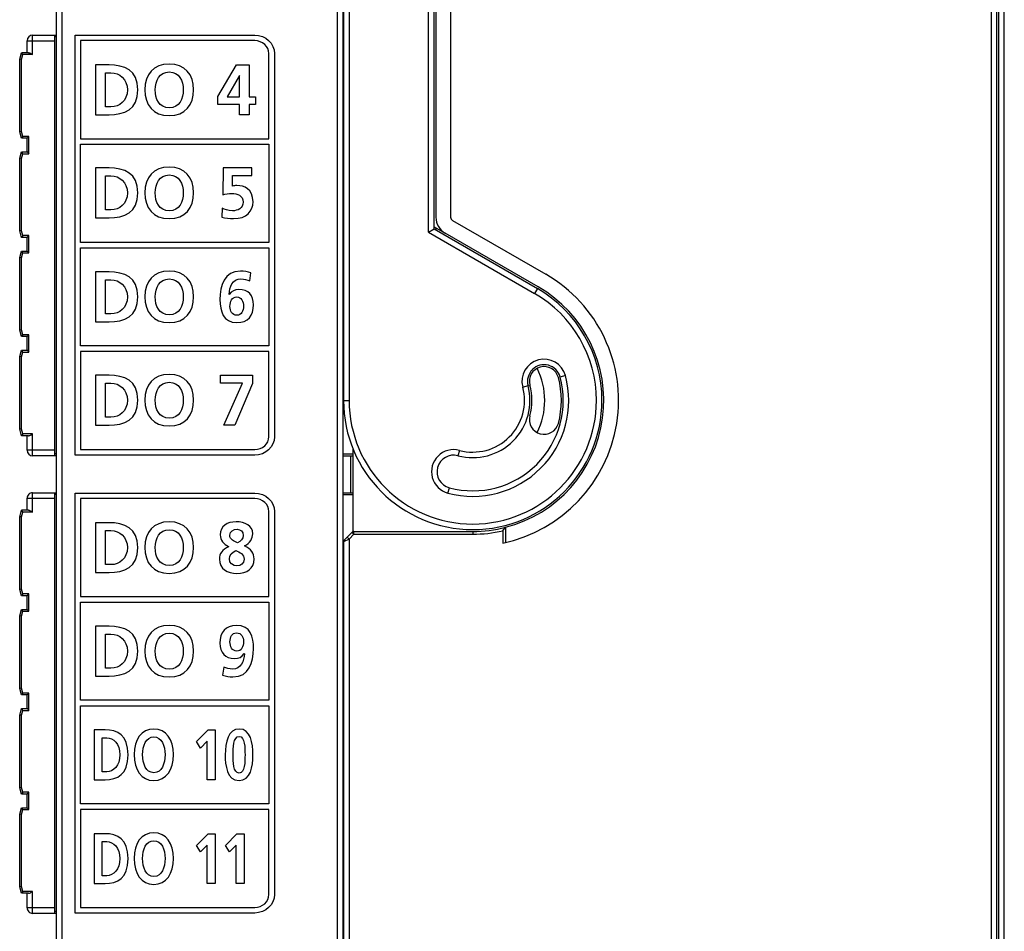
# Model space of a CAD drawing. Extents: x 0 to 187, y 0 to 175.
# Tile 19 of 31: x 62 to 115, y 53 to 103. Entities that reach past the tile are written whole.
import ezdxf

# ---------------------------------------------------------------- set-up
doc = ezdxf.new("R2010")
doc.units = 0
doc.header["$LTSCALE"] = 11.408004
doc.header["$MEASUREMENT"] = 0
doc.layers.get('0').update_dxf_attribs({"linetype": 'CONTINUOUS'})

msp = doc.modelspace()

# ---------------------------------------------------------------- linework, layer by layer
at = {"color": 7, "linetype": 'CONTINUOUS'}
for p, q in [((114.8513, 31.1389), (114.8513, 128.1698)), ((114.4513, 31.3924), (114.4513, 127.9166)), ((114.5513, 31.4041), (114.5513, 127.9046)), ((63.8012, 28.7356), (63.8012, 127.1732)), ((114.1513, 31.8644), (114.1513, 127.4443)), ((63.5015, 29.0105), (63.5015, 126.8982)), ((79.3513, 122.2787), (79.3513, 81.9547)), ((78.7013, 121.9301), (78.7013, 25.0045)), ((79.0013, 122.0545), (79.0013, 25.0045)), ((79.0513, 122.1544), (79.0513, 81.9547)), ((83.6515, 91.0767), (83.6515, 121.8756)), ((83.9512, 91.2496), (83.9512, 121.8756)), ((84.0515, 121.7847), (84.0515, 91.8849)), ((84.8515, 121.7847), (84.8515, 91.8849)), ((61.9013, 100.8044), (61.9013, 101.4545)), ((61.9013, 101.4545), (63.4012, 101.4545)), ((62.2013, 100.7045), (62.2013, 101.7546)), ((62.2013, 101.7546), (63.5015, 101.7546)), ((63.4012, 78.9547), (63.4012, 101.7546)), ((63.5015, 101.6543), (63.4012, 101.6543)), ((79.0013, 101.7546), (79.0513, 101.7546)), ((79.0013, 101.6543), (79.0513, 101.6543)), ((61.5013, 100.4544), (61.5953, 100.8044)), ((61.5013, 96.5144), (61.5013, 100.4544)), ((61.6015, 100.4413), (61.502, 100.4544)), ((61.9777, 100.8044), (61.5953, 100.8044)), ((61.6718, 100.7045), (61.5953, 100.804)), ((61.6015, 100.4413), (61.6718, 100.7045)), ((61.6015, 96.5275), (61.6015, 100.4413)), ((62.2013, 100.7045), (61.6718, 100.7045)), ((61.9777, 100.8044), (61.9939, 100.803)), ((61.9939, 100.803), (62.0111, 100.7992)), ((62.0111, 100.7992), (62.0349, 100.7913)), ((62.0349, 100.7913), (62.0831, 100.7696)), ((62.0831, 100.7696), (62.1224, 100.7493)), ((62.1224, 100.7493), (62.2013, 100.7045)), ((72.2462, 98.4366), (73.2563, 100.1395)), ((73.2563, 100.1395), (73.9295, 100.1395)), ((73.9295, 100.1395), (73.9295, 98.4018)), ((73.4034, 99.5745), (72.734, 98.4018)), ((73.4113, 99.5745), (73.4034, 99.5745)), ((73.4113, 98.4018), (73.4113, 99.5745)), ((72.2462, 97.9992), (72.2462, 98.4366)), ((72.734, 98.4018), (73.4113, 98.4018)), ((73.9295, 98.4018), (74.274, 98.4018)), ((74.274, 98.4018), (74.274, 97.9992)), ((73.4113, 97.9992), (72.2462, 97.9992)), ((73.4113, 97.438), (73.4113, 97.9992)), ((73.9295, 97.9992), (73.9295, 97.438)), ((74.274, 97.9992), (73.9295, 97.9992)), ((73.9295, 97.438), (73.4113, 97.438)), ((61.5953, 96.1644), (61.5013, 96.5144)), ((61.6015, 96.5275), (61.502, 96.5144)), ((61.6718, 96.2643), (61.5953, 96.165)), ((61.9013, 96.1644), (61.5953, 96.1644)), ((61.6718, 96.2643), (61.6015, 96.5275)), ((62.0015, 96.2643), (61.6718, 96.2643)), ((61.9013, 95.4292), (61.9013, 96.1644)), ((61.9019, 96.165), (62.0015, 96.2643)), ((62.0015, 95.3293), (62.0015, 96.2643)), ((64.8044, 90.5227), (64.8044, 95.8393)), ((64.8044, 95.8393), (75.005, 95.8393)), ((75.005, 95.8393), (75.005, 90.5227)), ((61.5013, 95.0792), (61.5953, 95.4292)), ((61.5013, 91.1394), (61.5013, 95.0792)), ((61.6015, 95.0661), (61.502, 95.0792)), ((61.6718, 95.3293), (61.5953, 95.4292)), ((61.5953, 95.4292), (61.9013, 95.4292)), ((61.6015, 95.0661), (61.6718, 95.3293)), ((61.6015, 91.1525), (61.6015, 95.0661)), ((61.6718, 95.3293), (62.0015, 95.3293)), ((61.9019, 95.4292), (62.0015, 95.3293)), ((83.6515, 91.0767), (83.9512, 91.2496)), ((83.9512, 91.3654), (84.5514, 91.0188)), ((83.9512, 91.2496), (89.5512, 88.0167)), ((84.0515, 91.3075), (84.0515, 91.1917)), ((84.9514, 91.7119), (90.0015, 88.796)), ((61.5953, 90.7893), (61.5013, 91.1394)), ((61.6015, 91.1525), (61.502, 91.1394)), ((61.6718, 90.8893), (61.5953, 90.79)), ((61.9013, 90.7893), (61.5953, 90.7893)), ((61.6718, 90.8893), (61.6015, 91.1525)), ((62.0015, 90.8893), (61.6718, 90.8893)), ((61.9013, 90.0542), (61.9013, 90.7893)), ((61.9019, 90.79), (62.0015, 90.8893)), ((62.0015, 89.9543), (62.0015, 90.8893)), ((83.6515, 91.0767), (89.4014, 87.757)), ((89.6012, 88.1035), (84.5514, 91.0188)), ((75.005, 90.5227), (64.8044, 90.5227)), ((64.8044, 84.9065), (64.8044, 90.223)), ((64.8044, 90.223), (75.005, 90.223)), ((75.005, 90.223), (75.005, 84.9065)), ((61.5013, 89.7041), (61.5953, 90.0542)), ((61.5013, 85.7643), (61.5013, 89.7041)), ((61.6015, 89.691), (61.502, 89.7041)), ((61.6718, 89.9543), (61.5953, 90.0542)), ((61.5953, 90.0542), (61.9013, 90.0542)), ((61.6015, 89.691), (61.6718, 89.9543)), ((61.6015, 85.7774), (61.6015, 89.691)), ((61.6718, 89.9543), (62.0015, 89.9543)), ((61.9019, 90.0542), (62.0015, 89.9543)), ((89.5512, 88.0167), (89.4014, 87.757)), ((61.5953, 85.4143), (61.5013, 85.7643)), ((61.6015, 85.7774), (61.502, 85.7643)), ((61.6718, 85.5142), (61.5953, 85.415)), ((61.9013, 85.4143), (61.5953, 85.4143)), ((61.6718, 85.5142), (61.6015, 85.7774)), ((62.0015, 85.5142), (61.6718, 85.5142)), ((61.9013, 84.6791), (61.9013, 85.4143)), ((61.9019, 85.415), (62.0015, 85.5142)), ((62.0015, 84.5792), (62.0015, 85.5142)), ((75.005, 84.9065), (64.8044, 84.9065)), ((61.5013, 84.3291), (61.5953, 84.6791)), ((61.5013, 80.3893), (61.5013, 84.3291)), ((61.6015, 84.316), (61.502, 84.3291)), ((61.6718, 84.5792), (61.5953, 84.6791)), ((61.5953, 84.6791), (61.9013, 84.6791)), ((61.6015, 84.316), (61.6718, 84.5792)), ((61.6015, 80.4024), (61.6015, 84.316)), ((61.6718, 84.5792), (62.0015, 84.5792)), ((61.9019, 84.6791), (62.0015, 84.5792)), ((72.3778, 82.8921), (72.3778, 83.3176)), ((72.3778, 83.3176), (74.1193, 83.3176)), ((74.1193, 83.3176), (74.1193, 82.8691)), ((91.0743, 83.3004), (90.7842, 83.2225)), ((73.5736, 82.8921), (72.3778, 82.8921)), ((72.5714, 80.6163), (73.5736, 82.8921)), ((74.1193, 82.8691), (73.1595, 80.6163)), ((88.7561, 82.6789), (89.0458, 82.7567)), ((79.0513, 81.9547), (79.3513, 81.9547)), ((73.1595, 80.6163), (72.5714, 80.6163)), ((61.5953, 80.0393), (61.5013, 80.3893)), ((61.6015, 80.4024), (61.502, 80.3893)), ((61.6718, 80.1392), (61.5953, 80.04)), ((61.9777, 80.0393), (61.5953, 80.0393)), ((61.6718, 80.1392), (61.6015, 80.4024)), ((62.2013, 80.1392), (61.6718, 80.1392)), ((61.9013, 79.2545), (61.9013, 80.0393)), ((61.9777, 80.0393), (61.9939, 80.0406)), ((61.9939, 80.0406), (62.0111, 80.0448)), ((62.0111, 80.0448), (62.0349, 80.0523)), ((62.0349, 80.0523), (62.0831, 80.0744)), ((62.0831, 80.0744), (62.1224, 80.0944)), ((62.1224, 80.0944), (62.2013, 80.1392)), ((62.2013, 78.9547), (62.2013, 80.1392)), ((63.4012, 79.2545), (61.9013, 79.2545)), ((63.5015, 79.0547), (63.4012, 79.0547)), ((79.0013, 79.0547), (79.5515, 79.0547)), ((79.5515, 79.3565), (79.5515, 74.8406)), ((85.3265, 79.2496), (85.249, 78.9602)), ((63.5015, 78.9547), (62.2013, 78.9547)), ((79.0013, 78.9547), (79.5515, 78.9547)), ((79.4512, 76.9545), (79.4512, 78.9547)), ((62.2013, 75.9045), (62.2013, 76.9545)), ((62.2013, 76.9545), (63.5015, 76.9545)), ((63.4012, 54.1542), (63.4012, 76.9545)), ((63.5015, 76.8546), (63.4012, 76.8546)), ((79.0013, 76.9545), (79.5515, 76.9545)), ((79.0013, 76.8546), (79.5515, 76.8546)), ((84.7054, 76.9318), (84.7832, 77.2212)), ((61.9013, 76.0044), (61.9013, 76.6541)), ((61.9013, 76.6541), (63.4012, 76.6541)), ((61.5013, 75.6543), (61.5953, 76.0044)), ((61.9777, 76.0044), (61.5953, 76.0044)), ((61.6718, 75.9045), (61.5953, 76.0037)), ((61.6015, 75.6412), (61.6718, 75.9045)), ((62.2013, 75.9045), (61.6718, 75.9045)), ((61.9777, 76.0044), (61.9939, 76.003)), ((61.9939, 76.003), (62.0111, 75.9989)), ((62.0111, 75.9989), (62.0349, 75.9913)), ((62.0349, 75.9913), (62.0831, 75.9699)), ((62.0831, 75.9699), (62.1224, 75.9493)), ((62.1224, 75.9493), (62.2013, 75.9045)), ((61.5013, 71.7145), (61.5013, 75.6543)), ((61.6015, 75.6412), (61.502, 75.6543)), ((61.6015, 71.7276), (61.6015, 75.6412)), ((79.2453, 74.5485), (79.5074, 74.8103)), ((79.3513, 74.4424), (79.6135, 74.7042)), ((79.6135, 74.7042), (79.5074, 74.8103)), ((79.6135, 74.7042), (79.6135, 74.8544)), ((79.6135, 74.8544), (86.0514, 74.8544)), ((79.6135, 74.7042), (86.0514, 74.7042)), ((86.0514, 74.8544), (86.0514, 74.7042)), ((87.6733, 74.8881), (87.8232, 75.079)), ((87.6733, 74.8881), (87.6733, 74.2226)), ((87.8232, 75.079), (87.8232, 74.2556)), ((79.0513, 74.2922), (79.0513, 24.7868)), ((79.3513, 74.4424), (79.0516, 74.2922)), ((79.2453, 74.5485), (79.0954, 74.3983)), ((79.2453, 74.5485), (79.3513, 74.4424)), ((79.3513, 74.4424), (79.3513, 27.5918)), ((61.5953, 71.3645), (61.5013, 71.7145)), ((61.6015, 71.7276), (61.502, 71.7145)), ((61.6718, 71.4644), (61.6015, 71.7276)), ((61.6718, 71.4644), (61.5953, 71.3652)), ((61.9013, 71.3645), (61.5953, 71.3645)), ((62.0015, 71.4644), (61.6718, 71.4644)), ((61.9013, 70.6293), (61.9013, 71.3645)), ((61.9019, 71.3652), (62.0015, 71.4644)), ((62.0015, 70.5294), (62.0015, 71.4644)), ((64.8044, 65.7039), (64.8044, 71.0207)), ((64.8044, 71.0207), (75.005, 71.0207)), ((75.005, 71.0207), (75.005, 65.7039)), ((61.5013, 70.2793), (61.5953, 70.6293)), ((61.6718, 70.5294), (61.5953, 70.6293)), ((61.5953, 70.6293), (61.9013, 70.6293)), ((61.6015, 70.2662), (61.6718, 70.5294)), ((61.6718, 70.5294), (62.0015, 70.5294)), ((61.9019, 70.6286), (62.0015, 70.5294)), ((61.5013, 66.3395), (61.5013, 70.2793)), ((61.6015, 70.2662), (61.502, 70.2793)), ((61.6015, 66.3526), (61.6015, 70.2662)), ((61.5953, 65.9895), (61.5013, 66.3395)), ((61.6015, 66.3526), (61.502, 66.3395)), ((61.6718, 66.0894), (61.6015, 66.3526)), ((61.6718, 66.0894), (61.5953, 65.9902)), ((61.9013, 65.9895), (61.5953, 65.9895)), ((62.0015, 66.0894), (61.6718, 66.0894)), ((61.9013, 65.2543), (61.9013, 65.9895)), ((61.9019, 65.9902), (62.0015, 66.0894)), ((62.0015, 65.1544), (62.0015, 66.0894)), ((75.005, 65.7039), (64.8044, 65.7039)), ((61.5013, 64.9043), (61.5953, 65.2543)), ((61.6718, 65.1544), (61.5953, 65.2543)), ((61.5953, 65.2543), (61.9013, 65.2543)), ((61.6015, 64.8912), (61.6718, 65.1544)), ((61.6718, 65.1544), (62.0015, 65.1544)), ((61.9019, 65.2536), (62.0015, 65.1544)), ((64.8044, 60.0877), (64.8044, 65.4042)), ((64.8044, 65.4042), (75.005, 65.4042)), ((75.005, 65.4042), (75.005, 60.0877)), ((61.5013, 60.9645), (61.5013, 64.9043)), ((61.6015, 64.8912), (61.502, 64.9043)), ((61.6015, 60.9775), (61.6015, 64.8912)), ((71.08, 63.4642), (71.7115, 64.0988)), ((71.7115, 64.0988), (72.0953, 64.0988)), ((72.0953, 64.0988), (72.0953, 61.3975)), ((71.2967, 63.1121), (71.08, 63.4642)), ((71.6619, 63.4835), (71.2967, 63.1121)), ((71.6619, 61.3975), (71.6619, 63.4835)), ((72.0953, 61.3975), (71.6619, 61.3975)), ((61.5953, 60.6144), (61.5013, 60.9645)), ((61.6015, 60.9775), (61.502, 60.9645)), ((61.6718, 60.7143), (61.6015, 60.9775)), ((61.6718, 60.7143), (61.5953, 60.6151)), ((61.9013, 60.6144), (61.5953, 60.6144)), ((62.0015, 60.7143), (61.6718, 60.7143)), ((61.9013, 59.8792), (61.9013, 60.6144)), ((61.9019, 60.6151), (62.0015, 60.7143)), ((62.0015, 59.7793), (62.0015, 60.7143)), ((61.5013, 59.5292), (61.5953, 59.8792)), ((61.6718, 59.7793), (61.5953, 59.8792)), ((61.5953, 59.8792), (61.9013, 59.8792)), ((61.6015, 59.5161), (61.6718, 59.7793)), ((61.6718, 59.7793), (62.0015, 59.7793)), ((61.9019, 59.8792), (62.0015, 59.7793)), ((75.005, 60.0877), (64.8044, 60.0877)), ((61.5013, 55.5894), (61.5013, 59.5292)), ((61.6015, 59.5161), (61.502, 59.5292)), ((61.6015, 55.6025), (61.6015, 59.5161)), ((71.08, 57.837), (71.7115, 58.4716)), ((71.7115, 58.4716), (72.0953, 58.4716)), ((72.0953, 58.4716), (72.0953, 55.7703)), ((72.6444, 57.837), (73.2756, 58.4716)), ((73.2756, 58.4716), (73.6594, 58.4716)), ((73.6594, 58.4716), (73.6594, 55.7703)), ((71.2967, 57.4849), (71.08, 57.837)), ((71.6619, 57.8563), (71.2967, 57.4849)), ((71.6619, 55.7703), (71.6619, 57.8563)), ((72.8608, 57.4849), (72.6444, 57.837)), ((73.226, 57.8563), (72.8608, 57.4849)), ((73.226, 55.7703), (73.226, 57.8563)), ((61.5953, 55.2394), (61.5013, 55.5894)), ((61.6015, 55.6025), (61.502, 55.5894)), ((61.6718, 55.3393), (61.6015, 55.6025)), ((72.0953, 55.7703), (71.6619, 55.7703)), ((73.6594, 55.7703), (73.226, 55.7703)), ((61.6718, 55.3393), (61.5953, 55.2401)), ((61.9777, 55.2394), (61.5953, 55.2394)), ((62.2013, 55.3393), (61.6718, 55.3393)), ((61.9013, 54.4546), (61.9013, 55.2394)), ((61.9777, 55.2394), (61.9939, 55.2408)), ((61.9939, 55.2408), (62.0111, 55.2449)), ((62.0111, 55.2449), (62.0349, 55.2525)), ((62.0349, 55.2525), (62.0831, 55.2738)), ((62.0831, 55.2738), (62.1224, 55.2945)), ((62.1224, 55.2945), (62.2013, 55.3393)), ((62.2013, 54.1542), (62.2013, 55.3393)), ((63.4012, 54.4546), (61.9013, 54.4546)), ((63.5015, 54.1542), (62.2013, 54.1542)), ((63.5015, 54.2541), (63.4012, 54.2541)), ((79.0013, 54.2541), (79.0513, 54.2541)), ((79.0513, 54.1542), (79.0013, 54.1542))]:
    msp.add_line(p, q, dxfattribs=at)
for centre, radius, start, end in [((62.2013, 101.4545), 0.3001, 90.00202, 179.99798), ((85.0509, 91.8844), 0.9994, 179.97302, 240.01315), ((86.0515, 81.9543), 7.9001, 281.84662, 60.0001), ((86.0511, 81.9545), 7.1002, 284.45256, 60.00045), ((89.9153, 82.9894), 1.2, 15.01807, 194.99704), ((89.9149, 82.99), 0.8998, 14.97721, 195.02113), ((89.915, 82.99), 0.8, 15.00092, 194.99765), ((86.0516, 81.9544), 5.1999, 254.99503, 15.00177), ((86.0521, 81.9544), 3.8993, 333.4618, 26.5382), ((86.0511, 81.9544), 4.9001, 255.00467, 14.99874), ((86.0516, 81.9544), 3.0998, 254.99351, 15.00114), ((86.0513, 81.9547), 3.2, 345.00027, 14.99973), ((86.0518, 81.9547), 4.7995, 344.99886, 15.00114), ((86.0513, 81.9544), 2.8002, 254.99922, 14.99496), ((89.915, 80.9195), 0.8, 165.00235, 344.99908), ((85.0157, 78.0908), 1.1998, 74.98814, 255.00851), ((85.0164, 78.0906), 0.9002, 75.02826, 254.98522), ((62.2014, 76.6544), 0.3002, 90.01641, 180.05091), ((86.0495, 81.969), 7.1147, 270.01538, 284.43651), ((86.0495, 81.9641), 7.2599, 270.01493, 282.92499), ((62.2014, 54.4543), 0.3002, 179.94909, 269.98359)]:
    msp.add_arc(centre, radius, start, end, dxfattribs=at)
for points, knots in [([(74.2343, 101.7552), (74.2343, 101.7552), (64.5047, 101.7552), (64.5047, 101.7552), (64.5047, 101.7552), (64.5047, 78.9906), (64.5047, 78.9906), (64.5047, 78.9906), (74.2343, 78.9906), (74.2343, 78.9906), (74.8245, 78.9906), (75.3047, 79.4391), (75.3047, 79.9903), (75.3047, 79.9903), (75.3047, 100.7548), (75.3047, 100.7548), (75.3047, 101.3064), (74.8245, 101.7552), (74.2343, 101.7552)], [0, 0, 0, 0, 1, 1, 1, 2, 2, 2, 3, 3, 3, 4, 4, 4, 5, 5, 5, 6, 6, 6, 6]), ([(75.005, 96.139), (75.005, 96.139), (64.8044, 96.139), (64.8044, 96.139), (64.8044, 96.139), (64.8044, 101.4555), (64.8044, 101.4555), (64.8044, 101.4555), (74.2343, 101.4555), (74.2343, 101.4555), (74.6591, 101.4555), (75.005, 101.141), (75.005, 100.7548), (75.005, 100.7548), (75.005, 96.139), (75.005, 96.139)], [0, 0, 0, 0, 1, 1, 1, 2, 2, 2, 3, 3, 3, 4, 4, 4, 5, 5, 5, 5]), ([(65.602, 100.1395), (65.602, 100.1395), (66.3413, 100.1395), (66.3413, 100.1395), (67.1695, 100.1395), (67.9012, 99.8608), (67.9012, 98.7888), (67.9012, 97.7167), (67.1695, 97.438), (66.3413, 97.438), (66.3413, 97.438), (65.602, 97.438), (65.602, 97.438), (65.602, 97.438), (65.602, 100.1395), (65.602, 100.1395)], [0, 0, 0, 0, 1, 1, 1, 2, 2, 2, 3, 3, 3, 4, 4, 4, 5, 5, 5, 5]), ([(69.6031, 100.186), (70.4506, 100.186), (70.9267, 99.6131), (70.9267, 98.7966), (70.9267, 97.9799), (70.4582, 97.3915), (69.6031, 97.3915), (68.736, 97.3915), (68.2795, 97.9682), (68.2795, 98.7966), (68.2795, 99.6248), (68.7439, 100.186), (69.6031, 100.186)], [0, 0, 0, 0, 1, 1, 1, 2, 2, 2, 3, 3, 3, 4, 4, 4, 4]), ([(66.1442, 97.8638), (66.1442, 97.8638), (66.446, 97.8638), (66.446, 97.8638), (66.8987, 97.8638), (67.3362, 98.2004), (67.3362, 98.7888), (67.3362, 99.3771), (66.8987, 99.7138), (66.446, 99.7138), (66.446, 99.7138), (66.1442, 99.7138), (66.1442, 99.7138), (66.1442, 99.7138), (66.1442, 97.8638), (66.1442, 97.8638)], [0, 0, 0, 0, 1, 1, 1, 2, 2, 2, 3, 3, 3, 4, 4, 4, 5, 5, 5, 5]), ([(69.6031, 97.8173), (70.1564, 97.8173), (70.3617, 98.3088), (70.3617, 98.7966), (70.3617, 99.2725), (70.1409, 99.7602), (69.6031, 99.7602), (69.065, 99.7602), (68.8445, 99.2725), (68.8445, 98.7966), (68.8445, 98.3088), (69.0495, 97.8173), (69.6031, 97.8173)], [0, 0, 0, 0, 1, 1, 1, 2, 2, 2, 3, 3, 3, 4, 4, 4, 4]), ([(65.602, 94.555), (65.602, 94.555), (66.3413, 94.555), (66.3413, 94.555), (67.1695, 94.555), (67.9012, 94.2763), (67.9012, 93.2044), (67.9012, 92.1322), (67.1695, 91.8535), (66.3413, 91.8535), (66.3413, 91.8535), (65.602, 91.8535), (65.602, 91.8535), (65.602, 91.8535), (65.602, 94.555), (65.602, 94.555)], [0, 0, 0, 0, 1, 1, 1, 2, 2, 2, 3, 3, 3, 4, 4, 4, 5, 5, 5, 5]), ([(69.6031, 94.6015), (70.4506, 94.6015), (70.9267, 94.0286), (70.9267, 93.2119), (70.9267, 92.3954), (70.4582, 91.807), (69.6031, 91.807), (68.736, 91.807), (68.2795, 92.3837), (68.2795, 93.2119), (68.2795, 94.0403), (68.7439, 94.6015), (69.6031, 94.6015)], [0, 0, 0, 0, 1, 1, 1, 2, 2, 2, 3, 3, 3, 4, 4, 4, 4]), ([(74.0807, 94.1524), (74.0807, 94.1524), (73.0396, 94.1524), (73.0396, 94.1524), (73.0396, 94.1524), (73.0279, 93.5757), (73.0279, 93.5757), (73.0899, 93.5874), (73.1712, 93.6029), (73.2756, 93.6029), (73.6549, 93.6029), (74.1465, 93.4248), (74.1465, 92.7241), (74.1465, 92.2173), (73.7903, 91.807), (73.0937, 91.807), (72.8849, 91.807), (72.641, 91.8421), (72.4629, 91.8845), (72.4629, 91.8845), (72.4742, 92.3682), (72.4742, 92.3682), (72.6058, 92.3141), (72.7919, 92.2328), (73.0279, 92.2328), (73.3104, 92.2328), (73.6046, 92.3644), (73.6046, 92.709), (73.6046, 93.0572), (73.2949, 93.1771), (72.9855, 93.1771), (72.8188, 93.1771), (72.6603, 93.1541), (72.5014, 93.1037), (72.5014, 93.1037), (72.5287, 94.555), (72.5287, 94.555), (72.5287, 94.555), (74.0807, 94.555), (74.0807, 94.555), (74.0807, 94.555), (74.0807, 94.1524), (74.0807, 94.1524)], [0, 0, 0, 0, 1, 1, 1, 2, 2, 2, 3, 3, 3, 4, 4, 4, 5, 5, 5, 6, 6, 6, 7, 7, 7, 8, 8, 8, 9, 9, 9, 10, 10, 10, 11, 11, 11, 12, 12, 12, 13, 13, 13, 14, 14, 14, 14]), ([(66.1442, 92.2793), (66.1442, 92.2793), (66.446, 92.2793), (66.446, 92.2793), (66.8987, 92.2793), (67.3362, 92.6159), (67.3362, 93.2044), (67.3362, 93.7928), (66.8987, 94.1293), (66.446, 94.1293), (66.446, 94.1293), (66.1442, 94.1293), (66.1442, 94.1293), (66.1442, 94.1293), (66.1442, 92.2793), (66.1442, 92.2793)], [0, 0, 0, 0, 1, 1, 1, 2, 2, 2, 3, 3, 3, 4, 4, 4, 5, 5, 5, 5]), ([(69.6031, 92.2328), (70.1564, 92.2328), (70.3617, 92.7241), (70.3617, 93.2119), (70.3617, 93.6881), (70.1409, 94.1757), (69.6031, 94.1757), (69.065, 94.1757), (68.8445, 93.6881), (68.8445, 93.2119), (68.8445, 92.7241), (69.0495, 92.2328), (69.6031, 92.2328)], [0, 0, 0, 0, 1, 1, 1, 2, 2, 2, 3, 3, 3, 4, 4, 4, 4]), ([(65.602, 88.9193), (65.602, 88.9193), (66.3413, 88.9193), (66.3413, 88.9193), (67.1695, 88.9193), (67.9012, 88.6403), (67.9012, 87.5685), (67.9012, 86.4964), (67.1695, 86.2177), (66.3413, 86.2177), (66.3413, 86.2177), (65.602, 86.2177), (65.602, 86.2177), (65.602, 86.2177), (65.602, 88.9193), (65.602, 88.9193)], [0, 0, 0, 0, 1, 1, 1, 2, 2, 2, 3, 3, 3, 4, 4, 4, 5, 5, 5, 5]), ([(69.6031, 88.9655), (70.4506, 88.9655), (70.9267, 88.3929), (70.9267, 87.5764), (70.9267, 86.7596), (70.4582, 86.1712), (69.6031, 86.1712), (68.736, 86.1712), (68.2795, 86.7479), (68.2795, 87.5764), (68.2795, 88.4046), (68.7439, 88.9655), (69.6031, 88.9655)], [0, 0, 0, 0, 1, 1, 1, 2, 2, 2, 3, 3, 3, 4, 4, 4, 4]), ([(73.9646, 88.4315), (73.8213, 88.4935), (73.6742, 88.5397), (73.4923, 88.5397), (73.0241, 88.5397), (72.8653, 88.1063), (72.8497, 87.7039), (72.8497, 87.7039), (72.8577, 87.6963), (72.8577, 87.6963), (72.9855, 87.882), (73.1515, 87.9671), (73.3803, 87.9671), (73.8909, 87.9671), (74.1696, 87.6419), (74.1696, 87.1427), (74.1696, 86.5581), (73.8833, 86.1712), (73.2718, 86.1712), (72.5211, 86.1712), (72.3543, 86.7944), (72.3543, 87.429), (72.3543, 88.1607), (72.5907, 88.9655), (73.4651, 88.9655), (73.6628, 88.9655), (73.8485, 88.9345), (74.0342, 88.869), (74.0342, 88.869), (73.9646, 88.4315), (73.9646, 88.4315)], [0, 0, 0, 0, 1, 1, 1, 2, 2, 2, 3, 3, 3, 4, 4, 4, 5, 5, 5, 6, 6, 6, 7, 7, 7, 8, 8, 8, 9, 9, 9, 10, 10, 10, 10]), ([(66.1442, 86.6435), (66.1442, 86.6435), (66.446, 86.6435), (66.446, 86.6435), (66.8987, 86.6435), (67.3362, 86.9801), (67.3362, 87.5685), (67.3362, 88.1566), (66.8987, 88.4935), (66.446, 88.4935), (66.446, 88.4935), (66.1442, 88.4935), (66.1442, 88.4935), (66.1442, 88.4935), (66.1442, 86.6435), (66.1442, 86.6435)], [0, 0, 0, 0, 1, 1, 1, 2, 2, 2, 3, 3, 3, 4, 4, 4, 5, 5, 5, 5]), ([(69.6031, 86.597), (70.1564, 86.597), (70.3617, 87.0886), (70.3617, 87.5764), (70.3617, 88.0522), (70.1409, 88.5397), (69.6031, 88.5397), (69.065, 88.5397), (68.8445, 88.0522), (68.8445, 87.5764), (68.8445, 87.0886), (69.0495, 86.597), (69.6031, 86.597)], [0, 0, 0, 0, 1, 1, 1, 2, 2, 2, 3, 3, 3, 4, 4, 4, 4]), ([(72.8963, 87.0535), (72.8963, 86.7982), (73.0048, 86.5739), (73.2718, 86.5739), (73.5233, 86.5739), (73.6277, 86.8178), (73.6277, 87.0576), (73.6277, 87.3208), (73.5195, 87.5647), (73.2601, 87.5647), (72.9969, 87.5647), (72.8963, 87.3246), (72.8963, 87.0535)], [0, 0, 0, 0, 1, 1, 1, 2, 2, 2, 3, 3, 3, 4, 4, 4, 4]), ([(79.0513, 81.9547), (79.0513, 78.0886), (82.1853, 74.9543), (86.0514, 74.9543), (89.9175, 74.9543), (93.0515, 78.0886), (93.0515, 81.9547), (93.0515, 84.4552), (91.7172, 86.7662), (89.5512, 88.0167)], [0, 0, 0, 0, 1, 1, 1, 2, 2, 2, 3, 3, 3, 3]), ([(79.3513, 81.9547), (79.3513, 78.254), (82.351, 75.2547), (86.0514, 75.2547), (89.7518, 75.2547), (92.7514, 78.254), (92.7514, 81.9547), (92.7514, 84.3484), (91.4743, 86.5601), (89.4014, 87.757)], [0, 0, 0, 0, 1, 1, 1, 2, 2, 2, 3, 3, 3, 3]), ([(75.005, 79.9903), (75.005, 79.6045), (74.6591, 79.2903), (74.2343, 79.2903), (74.2343, 79.2903), (64.8044, 79.2903), (64.8044, 79.2903), (64.8044, 79.2903), (64.8044, 84.6068), (64.8044, 84.6068), (64.8044, 84.6068), (75.005, 84.6068), (75.005, 84.6068), (75.005, 84.6068), (75.005, 79.9903), (75.005, 79.9903)], [0, 0, 0, 0, 1, 1, 1, 2, 2, 2, 3, 3, 3, 4, 4, 4, 5, 5, 5, 5]), ([(65.602, 83.3176), (65.602, 83.3176), (66.3413, 83.3176), (66.3413, 83.3176), (67.1695, 83.3176), (67.9012, 83.0392), (67.9012, 81.9672), (67.9012, 80.895), (67.1695, 80.6163), (66.3413, 80.6163), (66.3413, 80.6163), (65.602, 80.6163), (65.602, 80.6163), (65.602, 80.6163), (65.602, 83.3176), (65.602, 83.3176)], [0, 0, 0, 0, 1, 1, 1, 2, 2, 2, 3, 3, 3, 4, 4, 4, 5, 5, 5, 5]), ([(69.6031, 83.3645), (70.4506, 83.3645), (70.9267, 82.7912), (70.9267, 81.9747), (70.9267, 81.1582), (70.4582, 80.5698), (69.6031, 80.5698), (68.736, 80.5698), (68.2795, 81.1465), (68.2795, 81.9747), (68.2795, 82.8029), (68.7439, 83.3645), (69.6031, 83.3645)], [0, 0, 0, 0, 1, 1, 1, 2, 2, 2, 3, 3, 3, 4, 4, 4, 4]), ([(66.1442, 81.0421), (66.1442, 81.0421), (66.446, 81.0421), (66.446, 81.0421), (66.8987, 81.0421), (67.3362, 81.3787), (67.3362, 81.9672), (67.3362, 82.5555), (66.8987, 82.8921), (66.446, 82.8921), (66.446, 82.8921), (66.1442, 82.8921), (66.1442, 82.8921), (66.1442, 82.8921), (66.1442, 81.0421), (66.1442, 81.0421)], [0, 0, 0, 0, 1, 1, 1, 2, 2, 2, 3, 3, 3, 4, 4, 4, 5, 5, 5, 5]), ([(69.6031, 80.9956), (70.1564, 80.9956), (70.3617, 81.4869), (70.3617, 81.9747), (70.3617, 82.4508), (70.1409, 82.9387), (69.6031, 82.9387), (69.065, 82.9387), (68.8445, 82.4508), (68.8445, 81.9747), (68.8445, 81.4869), (69.0495, 80.9956), (69.6031, 80.9956)], [0, 0, 0, 0, 1, 1, 1, 2, 2, 2, 3, 3, 3, 4, 4, 4, 4]), ([(74.2343, 76.9366), (74.2343, 76.9366), (64.5047, 76.9366), (64.5047, 76.9366), (64.5047, 76.9366), (64.5047, 54.1718), (64.5047, 54.1718), (64.5047, 54.1718), (74.2343, 54.1718), (74.2343, 54.1718), (74.8245, 54.1718), (75.3047, 54.6203), (75.3047, 55.1715), (75.3047, 55.1715), (75.3047, 75.9361), (75.3047, 75.9361), (75.3047, 76.4877), (74.8245, 76.9366), (74.2343, 76.9366)], [0, 0, 0, 0, 1, 1, 1, 2, 2, 2, 3, 3, 3, 4, 4, 4, 5, 5, 5, 6, 6, 6, 6]), ([(75.005, 71.3204), (75.005, 71.3204), (64.8044, 71.3204), (64.8044, 71.3204), (64.8044, 71.3204), (64.8044, 76.6369), (64.8044, 76.6369), (64.8044, 76.6369), (74.2343, 76.6369), (74.2343, 76.6369), (74.6591, 76.6369), (75.005, 76.3224), (75.005, 75.9361), (75.005, 75.9361), (75.005, 71.3204), (75.005, 71.3204)], [0, 0, 0, 0, 1, 1, 1, 2, 2, 2, 3, 3, 3, 4, 4, 4, 5, 5, 5, 5]), ([(65.602, 75.3291), (65.602, 75.3291), (66.3413, 75.3291), (66.3413, 75.3291), (67.1695, 75.3291), (67.9012, 75.0504), (67.9012, 73.9783), (67.9012, 72.9062), (67.1695, 72.6275), (66.3413, 72.6275), (66.3413, 72.6275), (65.602, 72.6275), (65.602, 72.6275), (65.602, 72.6275), (65.602, 75.3291), (65.602, 75.3291)], [0, 0, 0, 0, 1, 1, 1, 2, 2, 2, 3, 3, 3, 4, 4, 4, 5, 5, 5, 5]), ([(69.6031, 75.3756), (70.4506, 75.3756), (70.9267, 74.8027), (70.9267, 73.9862), (70.9267, 73.1694), (70.4582, 72.581), (69.6031, 72.581), (68.736, 72.581), (68.2795, 73.1577), (68.2795, 73.9862), (68.2795, 74.8144), (68.7439, 75.3756), (69.6031, 75.3756)], [0, 0, 0, 0, 1, 1, 1, 2, 2, 2, 3, 3, 3, 4, 4, 4, 4]), ([(72.815, 74.0365), (72.5442, 74.1564), (72.3661, 74.3807), (72.3661, 74.6635), (72.3661, 75.1472), (72.734, 75.3756), (73.2253, 75.3756), (73.7014, 75.3756), (74.131, 75.1782), (74.131, 74.7252), (74.131, 74.4816), (73.9801, 74.1988), (73.6821, 74.0789), (73.6821, 74.0789), (73.6821, 74.0751), (73.6821, 74.0751), (74.0383, 73.9087), (74.2006, 73.6765), (74.2006, 73.3668), (74.2006, 72.8211), (73.8058, 72.581), (73.2718, 72.581), (72.7454, 72.581), (72.3196, 72.8094), (72.3196, 73.3592), (72.3196, 73.661), (72.4901, 73.8698), (72.815, 74.0286), (72.815, 74.0286), (72.815, 74.0365), (72.815, 74.0365)], [0, 0, 0, 0, 1, 1, 1, 2, 2, 2, 3, 3, 3, 4, 4, 4, 5, 5, 5, 6, 6, 6, 7, 7, 7, 8, 8, 8, 9, 9, 9, 10, 10, 10, 10]), ([(66.1442, 73.0533), (66.1442, 73.0533), (66.446, 73.0533), (66.446, 73.0533), (66.8987, 73.0533), (67.3362, 73.3899), (67.3362, 73.9783), (67.3362, 74.5667), (66.8987, 74.9033), (66.446, 74.9033), (66.446, 74.9033), (66.1442, 74.9033), (66.1442, 74.9033), (66.1442, 74.9033), (66.1442, 73.0533), (66.1442, 73.0533)], [0, 0, 0, 0, 1, 1, 1, 2, 2, 2, 3, 3, 3, 4, 4, 4, 5, 5, 5, 5]), ([(69.6031, 73.0068), (70.1564, 73.0068), (70.3617, 73.4984), (70.3617, 73.9862), (70.3617, 74.462), (70.1409, 74.9498), (69.6031, 74.9498), (69.065, 74.9498), (68.8445, 74.462), (68.8445, 73.9862), (68.8445, 73.4984), (69.0495, 73.0068), (69.6031, 73.0068)], [0, 0, 0, 0, 1, 1, 1, 2, 2, 2, 3, 3, 3, 4, 4, 4, 4]), ([(73.3104, 74.2415), (73.4616, 74.2956), (73.6125, 74.4661), (73.6125, 74.6325), (73.6125, 74.8337), (73.4847, 74.9729), (73.2797, 74.9729), (73.0819, 74.9729), (72.8849, 74.8647), (72.8849, 74.648), (72.8849, 74.4158), (73.1247, 74.3111), (73.3104, 74.2415)], [0, 0, 0, 0, 1, 1, 1, 2, 2, 2, 3, 3, 3, 4, 4, 4, 4]), ([(73.2718, 72.9837), (73.4885, 72.9837), (73.6587, 73.1191), (73.6587, 73.3437), (73.6587, 73.6107), (73.4306, 73.7385), (73.206, 73.8119), (73.0124, 73.7189), (72.8615, 73.5952), (72.8615, 73.3668), (72.8615, 73.1422), (73.0551, 72.9837), (73.2718, 72.9837)], [0, 0, 0, 0, 1, 1, 1, 2, 2, 2, 3, 3, 3, 4, 4, 4, 4]), ([(65.602, 69.7143), (65.602, 69.7143), (66.3413, 69.7143), (66.3413, 69.7143), (67.1695, 69.7143), (67.9012, 69.436), (67.9012, 68.3638), (67.9012, 67.2917), (67.1695, 67.013), (66.3413, 67.013), (66.3413, 67.013), (65.602, 67.013), (65.602, 67.013), (65.602, 67.013), (65.602, 69.7143), (65.602, 69.7143)], [0, 0, 0, 0, 1, 1, 1, 2, 2, 2, 3, 3, 3, 4, 4, 4, 5, 5, 5, 5]), ([(69.6031, 69.7611), (70.4506, 69.7611), (70.9267, 69.1879), (70.9267, 68.3714), (70.9267, 67.5549), (70.4582, 66.9665), (69.6031, 66.9665), (68.736, 66.9665), (68.2795, 67.5432), (68.2795, 68.3714), (68.2795, 69.1996), (68.7439, 69.7611), (69.6031, 69.7611)], [0, 0, 0, 0, 1, 1, 1, 2, 2, 2, 3, 3, 3, 4, 4, 4, 4]), ([(72.5597, 67.5005), (72.703, 67.4388), (72.8497, 67.3923), (73.0317, 67.3923), (73.5002, 67.3923), (73.6587, 67.8257), (73.6742, 68.2281), (73.6742, 68.2281), (73.6666, 68.236), (73.6666, 68.236), (73.5388, 68.0462), (73.3724, 67.9649), (73.144, 67.9649), (72.6331, 67.9649), (72.3543, 68.2901), (72.3543, 68.7896), (72.3543, 69.3739), (72.641, 69.7611), (73.2522, 69.7611), (74.0032, 69.7611), (74.1696, 69.1376), (74.1696, 68.503), (74.1696, 67.7716), (73.9336, 66.9665), (73.0589, 66.9665), (72.8615, 66.9665), (72.6758, 66.9975), (72.4901, 67.0633), (72.4901, 67.0633), (72.5597, 67.5005), (72.5597, 67.5005)], [0, 0, 0, 0, 1, 1, 1, 2, 2, 2, 3, 3, 3, 4, 4, 4, 5, 5, 5, 6, 6, 6, 7, 7, 7, 8, 8, 8, 9, 9, 9, 10, 10, 10, 10]), ([(73.6277, 68.8785), (73.6277, 69.1342), (73.5195, 69.3584), (73.2522, 69.3584), (73.0007, 69.3584), (72.8963, 69.1149), (72.8963, 68.8744), (72.8963, 68.6115), (73.0048, 68.3676), (73.2639, 68.3676), (73.5271, 68.3676), (73.6277, 68.6077), (73.6277, 68.8785)], [0, 0, 0, 0, 1, 1, 1, 2, 2, 2, 3, 3, 3, 4, 4, 4, 4]), ([(66.1442, 67.4388), (66.1442, 67.4388), (66.446, 67.4388), (66.446, 67.4388), (66.8987, 67.4388), (67.3362, 67.7754), (67.3362, 68.3638), (67.3362, 68.9523), (66.8987, 69.2888), (66.446, 69.2888), (66.446, 69.2888), (66.1442, 69.2888), (66.1442, 69.2888), (66.1442, 69.2888), (66.1442, 67.4388), (66.1442, 67.4388)], [0, 0, 0, 0, 1, 1, 1, 2, 2, 2, 3, 3, 3, 4, 4, 4, 5, 5, 5, 5]), ([(69.6031, 67.3923), (70.1564, 67.3923), (70.3617, 67.8836), (70.3617, 68.3714), (70.3617, 68.8475), (70.1409, 69.3353), (69.6031, 69.3353), (69.065, 69.3353), (68.8445, 68.8475), (68.8445, 68.3714), (68.8445, 67.8836), (69.0495, 67.3923), (69.6031, 67.3923)], [0, 0, 0, 0, 1, 1, 1, 2, 2, 2, 3, 3, 3, 4, 4, 4, 4]), ([(65.5393, 64.0988), (65.5393, 64.0988), (66.1305, 64.0988), (66.1305, 64.0988), (66.7929, 64.0988), (67.3779, 63.8204), (67.3779, 62.7483), (67.3779, 61.6762), (66.7929, 61.3975), (66.1305, 61.3975), (66.1305, 61.3975), (65.5393, 61.3975), (65.5393, 61.3975), (65.5393, 61.3975), (65.5393, 64.0988), (65.5393, 64.0988)], [0, 0, 0, 0, 1, 1, 1, 2, 2, 2, 3, 3, 3, 4, 4, 4, 5, 5, 5, 5]), ([(68.7701, 64.1457), (69.4481, 64.1457), (69.8284, 63.5724), (69.8284, 62.7559), (69.8284, 61.9394), (69.4543, 61.351), (68.7701, 61.351), (68.0769, 61.351), (67.7118, 61.9277), (67.7118, 62.7559), (67.7118, 63.5841), (68.0831, 64.1457), (68.7701, 64.1457)], [0, 0, 0, 0, 1, 1, 1, 2, 2, 2, 3, 3, 3, 4, 4, 4, 4]), ([(72.6382, 62.7408), (72.6382, 63.4181), (72.8022, 64.1457), (73.3872, 64.1457), (74.019, 64.1457), (74.1427, 63.3678), (74.1427, 62.7408), (74.1427, 62.1137), (74.0128, 61.351), (73.3872, 61.351), (72.7219, 61.351), (72.6382, 62.1754), (72.6382, 62.7408)], [0, 0, 0, 0, 1, 1, 1, 2, 2, 2, 3, 3, 3, 4, 4, 4, 4]), ([(65.9727, 61.8233), (65.9727, 61.8233), (66.2142, 61.8233), (66.2142, 61.8233), (66.5762, 61.8233), (66.9259, 62.1599), (66.9259, 62.7483), (66.9259, 63.3367), (66.5762, 63.6733), (66.2142, 63.6733), (66.2142, 63.6733), (65.9727, 63.6733), (65.9727, 63.6733), (65.9727, 63.6733), (65.9727, 61.8233), (65.9727, 61.8233)], [0, 0, 0, 0, 1, 1, 1, 2, 2, 2, 3, 3, 3, 4, 4, 4, 5, 5, 5, 5]), ([(68.7701, 61.7768), (69.2124, 61.7768), (69.3768, 62.2681), (69.3768, 62.7559), (69.3768, 63.232), (69.2004, 63.7198), (68.7701, 63.7198), (68.3398, 63.7198), (68.1634, 63.232), (68.1634, 62.7559), (68.1634, 62.2681), (68.3274, 61.7768), (68.7701, 61.7768)], [0, 0, 0, 0, 1, 1, 1, 2, 2, 2, 3, 3, 3, 4, 4, 4, 4]), ([(73.7093, 62.7408), (73.7093, 63.0887), (73.7093, 63.7429), (73.3872, 63.7429), (73.0716, 63.7429), (73.0716, 63.0887), (73.0716, 62.7408), (73.0716, 62.3997), (73.0689, 61.7534), (73.3872, 61.7534), (73.7124, 61.7534), (73.7093, 62.3997), (73.7093, 62.7408)], [0, 0, 0, 0, 1, 1, 1, 2, 2, 2, 3, 3, 3, 4, 4, 4, 4]), ([(75.005, 55.1715), (75.005, 54.7857), (74.6591, 54.4715), (74.2343, 54.4715), (74.2343, 54.4715), (64.8044, 54.4715), (64.8044, 54.4715), (64.8044, 54.4715), (64.8044, 59.7879), (64.8044, 59.7879), (64.8044, 59.7879), (75.005, 59.7879), (75.005, 59.7879), (75.005, 59.7879), (75.005, 55.1715), (75.005, 55.1715)], [0, 0, 0, 0, 1, 1, 1, 2, 2, 2, 3, 3, 3, 4, 4, 4, 5, 5, 5, 5]), ([(65.5393, 58.4716), (65.5393, 58.4716), (66.1305, 58.4716), (66.1305, 58.4716), (66.7929, 58.4716), (67.3779, 58.1932), (67.3779, 57.1211), (67.3779, 56.049), (66.7929, 55.7703), (66.1305, 55.7703), (66.1305, 55.7703), (65.5393, 55.7703), (65.5393, 55.7703), (65.5393, 55.7703), (65.5393, 58.4716), (65.5393, 58.4716)], [0, 0, 0, 0, 1, 1, 1, 2, 2, 2, 3, 3, 3, 4, 4, 4, 5, 5, 5, 5]), ([(68.7701, 58.5184), (69.4481, 58.5184), (69.8284, 57.9452), (69.8284, 57.1287), (69.8284, 56.3122), (69.4543, 55.7238), (68.7701, 55.7238), (68.0769, 55.7238), (67.7118, 56.3005), (67.7118, 57.1287), (67.7118, 57.9569), (68.0831, 58.5184), (68.7701, 58.5184)], [0, 0, 0, 0, 1, 1, 1, 2, 2, 2, 3, 3, 3, 4, 4, 4, 4]), ([(65.9727, 56.1961), (65.9727, 56.1961), (66.2142, 56.1961), (66.2142, 56.1961), (66.5762, 56.1961), (66.9259, 56.5327), (66.9259, 57.1211), (66.9259, 57.7095), (66.5762, 58.0461), (66.2142, 58.0461), (66.2142, 58.0461), (65.9727, 58.0461), (65.9727, 58.0461), (65.9727, 58.0461), (65.9727, 56.1961), (65.9727, 56.1961)], [0, 0, 0, 0, 1, 1, 1, 2, 2, 2, 3, 3, 3, 4, 4, 4, 5, 5, 5, 5]), ([(68.7701, 56.1496), (69.2124, 56.1496), (69.3768, 56.6408), (69.3768, 57.1287), (69.3768, 57.6048), (69.2004, 58.0926), (68.7701, 58.0926), (68.3398, 58.0926), (68.1634, 57.6048), (68.1634, 57.1287), (68.1634, 56.6408), (68.3274, 56.1496), (68.7701, 56.1496)], [0, 0, 0, 0, 1, 1, 1, 2, 2, 2, 3, 3, 3, 4, 4, 4, 4])]:
    msp.add_open_spline(points, degree=3, knots=knots, dxfattribs=at)
for points in [[(84.8515, 91.8849), (84.8515, 91.8132), (84.8893, 91.7471), (84.9514, 91.7119)], [(61.9013, 79.2545), (61.9013, 79.0884), (62.0356, 78.9547), (62.2013, 78.9547)], [(79.6135, 74.8544), (79.5735, 74.8544), (79.5357, 74.8385), (79.5074, 74.8103)], [(79.0954, 74.3983), (79.0671, 74.37), (79.0513, 74.3321), (79.0513, 74.2922)]]:
    msp.add_open_spline(points, degree=3, dxfattribs=at)

doc.saveas('drawing.dxf')
